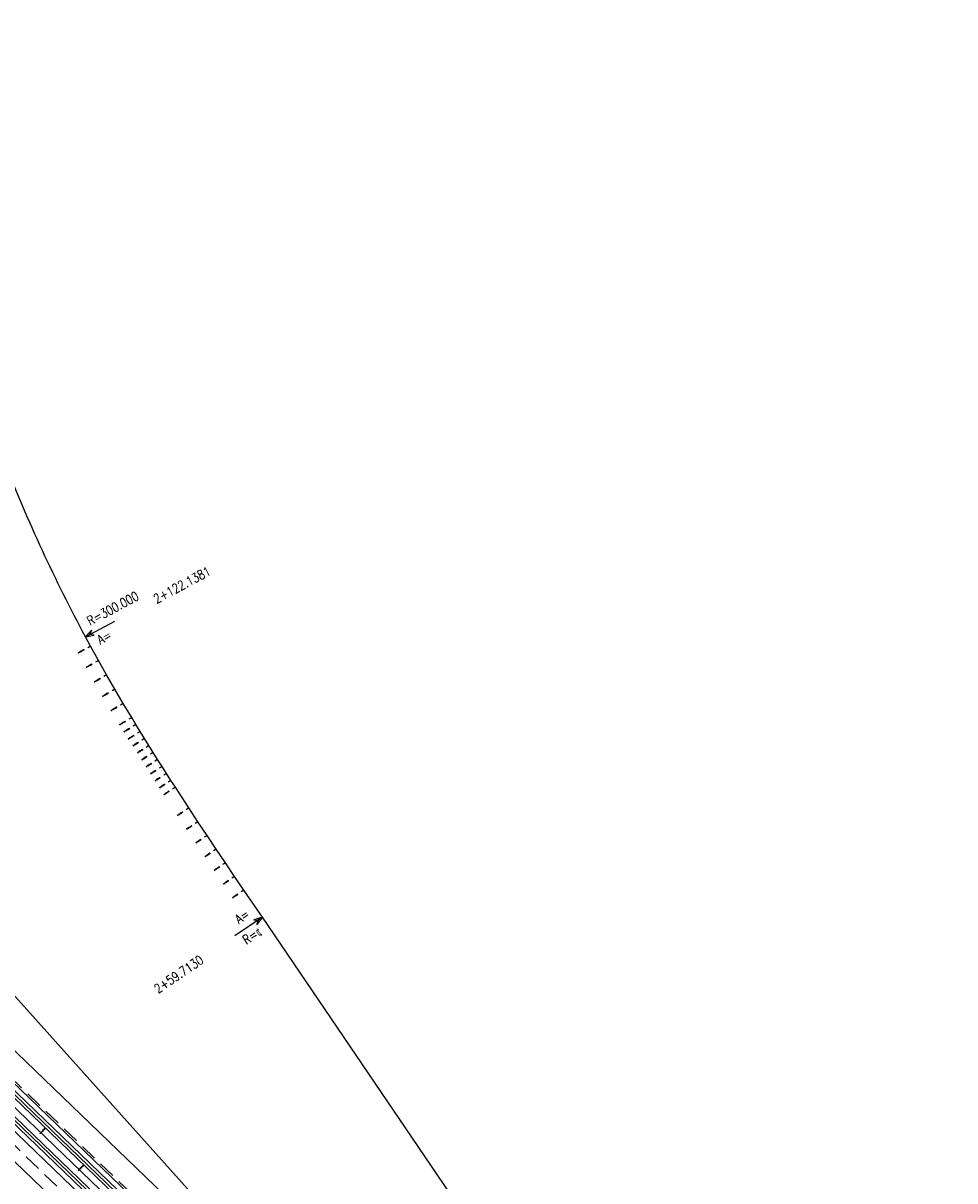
# Model space of a CAD drawing. Header units: metres. Extents: x 3458045 to 3462392, y 5482308 to 5484762.
# Tile 183 of 256: x 3459517 to 3459692, y 5483835 to 5484053. Entities that reach past the tile are written whole.
import ezdxf
from ezdxf.enums import TextEntityAlignment as Align

# ---------------------------------------------------------------- set-up
doc = ezdxf.new("R2010")
doc.units = ezdxf.units.M
doc.linetypes.add('AUSGEZOGEN', pattern=[2, 1, 1])
doc.linetypes.add('VERDECKT2', pattern=[4.7625, 3.175, -1.5875])
doc.layers.get('0').update_dxf_attribs({"linetype": 'CONTINUOUS'})
for name, color, linetype in [('-SP_AXIS', 7, 'CONTINUOUS'), ('SP_ACHSE_8901', 7, 'CONTINUOUS'), ('SP_ACHSE_8911', 7, 'CONTINUOUS'), ('SP_AXIS', 7, 'CONTINUOUS'), ('SP_BAUGRUBE-VERBAU', 210, 'AUSGEZOGEN'), ('SP_StadtbahnFluchtweg', 1, 'CONTINUOUS'), ('SP_Trogwand_L7+8', 2, 'CONTINUOUS'), ('SP_Tunnelwand_L7+8', 2, 'VERDECKT2'), ('SP_Vb_Planung', 10, 'CONTINUOUS'), ('T__AXIS', 3, 'CONTINUOUS')]:
    doc.layers.add(name, color=color, linetype=linetype)
doc.styles.add('K_ISOCP', font='k_isocp.shx')
doc.styles.add('SIMPLEX8', font='simplexd.shx', dxfattribs={"width": 0.8})
doc.linetypes.add('EISENBAHN', pattern='A,0.15,[130,ltypeshp.shx,S=0.25,R=0,X=0,Y=0],0.15', length=0.3)

# ---------------------------------------------------------------- blocks, each defined once
blk = doc.blocks.new('kmr_i')
at = {"color": 1, "linetype": 'Continuous'}
blk.add_line((0, 0), (0, 1.416438), dxfattribs=at)
at = {"color": 1, "linetype": 'Continuous', "style": 'SIMPLEX8', "width": 0.8}
blk.add_attdef('STATION', text='', height=1, rotation=270.00005842, dxfattribs=at).set_placement((0, -0.50985), align=Align.MIDDLE_LEFT)
blk = doc.blocks.new('kmr_li')
at = {"color": 1, "linetype": 'Continuous'}
blk.add_line((0, 0), (0, 3.57), dxfattribs=at)
at = {"color": 1}
for p, q in [((0, 0), (-0.31, 0.91)), ((-0.31, 0.91), (0, 0.52)), ((0, 0), (0.31, 0.91)), ((0.31, 0.91), (0, 0.52))]:
    blk.add_line(p, q, dxfattribs=at)
at = {"color": 1, "linetype": 'Continuous', "style": 'K_ISOCP'}
blk.add_attdef('STATION', text='', height=1, rotation=270.0001, dxfattribs=at).set_placement((0, 4.4), align=Align.MIDDLE_RIGHT)
blk.add_attdef('PARAUL', text='', height=1, rotation=270.0001, dxfattribs=at).set_placement((-0.5, 1), align=Align.TOP_RIGHT)
blk.add_attdef('PARAOL', text='', height=1, rotation=270.0001, dxfattribs=at).set_placement((0.5, 1), align=Align.BOTTOM_RIGHT)
blk = doc.blocks.new('kmr_re')
at = {"color": 1}
for p, q in [((0, 0), (-0.306221, -0.907473)), ((0, 0), (0.306221, -0.907473)), ((-0.306221, -0.907473), (0, -0.51875)), ((0.306221, -0.907473), (0, -0.51875))]:
    blk.add_line(p, q, dxfattribs=at)
at = {"color": 1, "linetype": 'Continuous'}
blk.add_line((0, 0), (0, -3.57143), dxfattribs=at)
at = {"color": 1, "linetype": 'Continuous', "style": 'K_ISOCP'}
blk.add_attdef('PARAUL', text='', height=1, rotation=270.00005842, dxfattribs=at).set_placement((-0.5, -1), align=Align.TOP_LEFT)
blk.add_attdef('PARAOL', text='', height=1, rotation=270.00005842, dxfattribs=at).set_placement((0.5, -1), align=Align.BOTTOM_LEFT)
blk.add_attdef('STATION', text='', height=1, rotation=270.00005842, dxfattribs=at).set_placement((0, -3.57143), align=Align.MIDDLE_LEFT)

msp = doc.modelspace()

# ---------------------------------------------------------------- linework, layer by layer
at = {"layer": '-SP_AXIS'}
msp.add_lwpolyline([(3459605.1903, 5483820.5985), (3459561.6661, 5483884.5812), (3459558.1825, 5483889.7061), (3459556.444, 5483892.2708), (3459554.7094, 5483894.8381), (3459552.9801, 5483897.409), (3459551.2574, 5483899.9843), (3459549.5426, 5483902.5649), (3459547.8371, 5483905.1516), (3459545.2991, 5483909.0451), (3459544.4593, 5483910.3469), (3459543.6227, 5483911.6508), (3459542.7897, 5483912.9569), (3459541.9604, 5483914.2655), (3459541.1349, 5483915.5764), (3459540.3135, 5483916.8899), (3459539.4962, 5483918.206), (3459538.6834, 5483919.5248), (3459537.8751, 5483920.8464), (3459537.0716, 5483922.171), (3459535.4795, 5483924.829), (3459533.9086, 5483927.4996), (3459532.3604, 5483930.1835), (3459530.8362, 5483932.881), (3459529.3378, 5483935.593), (3459528.3817, 5483937.3572, -0.03024499), (3459513.1723, 5483970.2741)], format="xyb", dxfattribs=at)
at = {"layer": 'SP_ACHSE_8901'}
msp.add_lwpolyline([(3459316.099, 5484028.11), (3459322.1999, 5484021.1465, 0.03059047), (3459365.5154, 5483977.4159, 0.00331951), (3459370.8846, 5483972.6857, 0.00367116), (3459378.0689, 5483966.5341, 0.00285534), (3459385.333, 5483960.4767, 0.00203953), (3459392.656, 5483954.4908, 0.00122372), (3459400.0179, 5483948.5527, 0.00040791), (3459407.3992, 5483942.6387, -0.00036746), (3459415.5933, 5483936.0742, -0.00110237), (3459423.7681, 5483929.4856, -0.00183729), (3459431.9041, 5483922.8491, -0.0025722), (3459439.9811, 5483916.1411, -0.00245403), (3459446.0851, 5483910.9661, -0.01456303), (3459478.4179, 5483881.5975), (3459663.5917, 5483703.287, -0.0763528)], format="xyb", dxfattribs=at)
at = {"layer": 'SP_ACHSE_8911'}
msp.add_lwpolyline([(3459666.0197, 5483705.8087), (3459480.8452, 5483884.1198, 0.01460522), (3459448.2649, 5483913.7082, 0.00242443), (3459442.2102, 5483918.8404, 0.00256822), (3459434.1203, 5483925.5585, 0.00183444), (3459425.9715, 5483932.2051, 0.00110066), (3459417.7839, 5483938.8037, 0.00036689), (3459409.5769, 5483945.3783, -0.00040894), (3459402.2143, 5483951.2772, -0.00122684), (3459394.8711, 5483957.2001, -0.00204473), (3459387.5668, 5483963.1709, -0.00286262), (3459380.3214, 5483969.2131, -0.00368052), (3459373.1558, 5483975.3496, -0.00337914), (3459367.7243, 5483980.1366, -0.03050846), (3459324.8322, 5484023.4541), (3459318.7313, 5484030.4176)], format="xyb", dxfattribs=at)
at = {"layer": 'SP_AXIS'}
for points in [[(3459666.0197, 5483705.8087), (3459480.8452, 5483884.1198, 0.01460522), (3459448.2649, 5483913.7082, 0.00242443), (3459442.2102, 5483918.8404, 0.00256822), (3459434.1203, 5483925.5585, 0.00183444), (3459425.9715, 5483932.2051, 0.00110066), (3459417.7839, 5483938.8037, 0.00036689), (3459409.5769, 5483945.3783, -0.00040894), (3459402.2143, 5483951.2772, -0.00122684), (3459394.8711, 5483957.2001, -0.00204473), (3459387.5668, 5483963.1709, -0.00286262), (3459380.3214, 5483969.2131, -0.00368052), (3459373.1558, 5483975.3496, -0.00337914), (3459367.7243, 5483980.1366, -0.03050846), (3459324.8322, 5484023.4541), (3459318.7313, 5484030.4176)], [(3459316.099, 5484028.11), (3459322.1999, 5484021.1465, 0.03059047), (3459365.5154, 5483977.4159, 0.00331951), (3459370.8846, 5483972.6857, 0.00367116), (3459378.0689, 5483966.5341, 0.00285534), (3459385.333, 5483960.4767, 0.00203953), (3459392.656, 5483954.4908, 0.00122372), (3459400.0179, 5483948.5527, 0.00040791), (3459407.3992, 5483942.6387, -0.00036746), (3459415.5933, 5483936.0742, -0.00110237), (3459423.7681, 5483929.4856, -0.00183729), (3459431.9041, 5483922.8491, -0.0025722), (3459439.9811, 5483916.1411, -0.00245403), (3459446.0851, 5483910.9661, -0.01456303), (3459478.4179, 5483881.5975), (3459663.5917, 5483703.287, -0.0763528)], [(3459685.2101, 5483695.5185), (3459504.9574, 5483869.1071, 0.00043567), (3459498.5752, 5483875.2462, 0.00130701), (3459492.1717, 5483881.363, 0.00217835), (3459485.7257, 5483887.435, 0.00304969), (3459479.2166, 5483893.4392, 0.00392104), (3459472.6244, 5483899.3521, 0.00035829), (3459472.0824, 5483899.8297, 0.00884723), (3459458.5943, 5483911.2802, 0.00169844), (3459455.851, 5483913.511, 0.00364421), (3459448.9199, 5483919.0226, -0.02537755), (3459395.0209, 5483963.6821, -0.00265452), (3459391.1135, 5483967.3039, -0.0041028), (3459387.2554, 5483970.9783, -0.00353468), (3459384.7251, 5483973.4642, -0.00529461), (3459381.3121, 5483976.9394, -0.0050613), (3459377.6652, 5483980.8137, -0.00362068), (3459374.0813, 5483984.7559, -0.0021724), (3459370.5433, 5483988.7395, -0.00072413), (3459367.0285, 5483992.7435), (3459348.4319, 5484013.9693)], [(3459400.39, 5483944.13, -0.02091605), (3459462.9996, 5483888.6898), (3459657.2317, 5483701.6383, -0.00043567)]]:
    msp.add_lwpolyline(points, format="xyb", dxfattribs=at)
at = {"layer": 'SP_BAUGRUBE-VERBAU'}
msp.add_lwpolyline([(3459341.468, 5484052.8071), (3459347.0418, 5484045.415, 0.03059047), (3459387.6199, 5483997.9406, 0.00331951), (3459392.6972, 5483992.7587, 0.00367116), (3459399.4886, 5483986.0199, 0.00285534), (3459406.3495, 5483979.3877, 0.00203953), (3459413.2575, 5483972.8395, 0.00122372), (3459420.1906, 5483966.353, 0.00040791), (3459427.1272, 5483959.9055, -0.00036746), (3459434.8098, 5483952.7653, -0.00110237), (3459442.4557, 5483945.6172, -0.00183729), (3459450.0438, 5483938.4392, -0.0025722), (3459457.5525, 5483931.2097, -0.00245403), (3459463.2084, 5483925.6523, -0.01456303), (3459493.0041, 5483894.304), (3459664.6047, 5483702.8955, -0.04555037)], format="xyb", dxfattribs=at)
at = {"layer": 'SP_StadtbahnFluchtweg'}
for points in [[(3459770.9868, 5483573.8591, 0.07051565), (3459667.0255, 5483706.8532), (3459481.8509, 5483885.1643, 0.01460522), (3459449.208, 5483914.8096, 0.00242443), (3459443.1423, 5483919.951, 0.00256822), (3459435.0409, 5483926.6787, 0.00183444), (3459426.8839, 5483933.332, 0.00110066), (3459418.6913, 5483939.9347, 0.00036689), (3459410.4827, 5483946.5107, -0.00040894), (3459403.1219, 5483952.4081, -0.00122684), (3459395.7842, 5483958.3265, -0.00204473), (3459388.489, 5483964.2898, -0.00286262), (3459381.2564, 5483970.3214, -0.00368052), (3459374.107, 5483976.444, -0.00337914), (3459368.6904, 5483981.2179, -0.03050846), (3459325.9228, 5484024.4096), (3459319.8219, 5484031.3731)], [(3459765.3996, 5483570.6363, 0.07051498), (3459662.5516, 5483702.2071), (3459477.377, 5483880.5182, 0.01460522), (3459445.0129, 5483909.9102, 0.00242443), (3459438.9957, 5483915.0106, 0.00256822), (3459430.9457, 5483921.6955, 0.00183444), (3459422.8254, 5483928.3189, 0.00110066), (3459414.655, 5483934.9038, 0.00036689), (3459406.4537, 5483941.4738, -0.00040894), (3459399.0848, 5483947.3777, -0.00122684), (3459391.7225, 5483953.316, -0.00204473), (3459384.3865, 5483959.3127, -0.00286262), (3459377.0972, 5483965.3916, -0.00368052), (3459369.8756, 5483971.5759, -0.00337914), (3459364.3931, 5483976.408, -0.03050846), (3459321.0714, 5484020.1592), (3459314.9705, 5484027.1227)]]:
    msp.add_lwpolyline(points, format="xyb", dxfattribs=at)
at = {"layer": 'SP_Trogwand_L7+8', "color": 1, "linetype": 'VERDECKT2'}
msp.add_lwpolyline([(3459313.5605, 5484025.8859), (3459319.6613, 5484018.9225, 0.03059047), (3459363.2672, 5483974.8987, 0.00331951), (3459368.6704, 5483970.1385, 0.00367116), (3459375.8927, 5483963.9544, 0.00285534), (3459383.1863, 5483957.8724, 0.00203953), (3459390.5307, 5483951.869, 0.00122372), (3459397.9055, 5483945.9206, 0.00040791), (3459405.2911, 5483940.0032, -0.00036746), (3459413.4813, 5483933.4418, -0.00110237), (3459421.6445, 5483926.8625, -0.00183729), (3459429.7612, 5483920.2417, -0.0025722), (3459437.8115, 5483913.5558, -0.00245403), (3459443.8899, 5483908.4025, -0.01456303), (3459476.0769, 5483879.1664), (3459661.2507, 5483700.8559, -0.07070949), (3459764.0019, 5483569.3047, -0.07070949)], format="xyb", dxfattribs=at)
at = {"layer": 'SP_Tunnelwand_L7+8'}
msp.add_lwpolyline([(3459667.3099, 5483707.1486), (3459482.1353, 5483885.4597, 0.01460522), (3459449.4746, 5483915.1211, 0.00242443), (3459443.4059, 5483920.2651, 0.00256822), (3459435.3012, 5483926.9955, 0.00183444), (3459427.1419, 5483933.6507, 0.00110066), (3459418.9479, 5483940.2545, 0.00036689), (3459410.7388, 5483946.8308, -0.00040894), (3459403.3785, 5483952.7278, -0.00122684), (3459396.0424, 5483958.645, -0.00204473), (3459388.7498, 5483964.6062, -0.00286262), (3459381.5208, 5483970.6348, -0.00368052), (3459374.376, 5483976.7534, -0.00337914), (3459368.9636, 5483981.5237, -0.03050846), (3459326.2312, 5484024.6798), (3459320.1303, 5484031.6433)], format="xyb", dxfattribs=at)
at = {"layer": 'SP_Vb_Planung', "linetype": 'AUSGEZOGEN', "lineweight": 13, "ltscale": 13}
for points in [[(3459666.3666, 5483706.1689), (3459481.192, 5483884.48, 0.01460522), (3459448.5901, 5483914.088, 0.00242443), (3459442.5316, 5483919.2234, 0.00256822), (3459434.4377, 5483925.9448, 0.00183444), (3459426.2861, 5483932.5937, 0.00110066), (3459418.0968, 5483939.1937, 0.00036689), (3459409.8893, 5483945.7688, -0.00040894), (3459402.5273, 5483951.6671, -0.00122684), (3459395.186, 5483957.5885, -0.00204473), (3459387.8848, 5483963.5568, -0.00286262), (3459380.6438, 5483969.5953, -0.00368052), (3459373.4838, 5483975.727, -0.00337914), (3459368.0575, 5483980.5095, -0.03050846), (3459325.2083, 5484023.7836), (3459319.1074, 5484030.7471)], [(3459665.6729, 5483705.4486), (3459480.4984, 5483883.7597, 0.01460522), (3459447.9397, 5483913.3284, 0.00242443), (3459441.8887, 5483918.4574, 0.00256822), (3459433.8028, 5483925.1722, 0.00183444), (3459425.6569, 5483931.8164, 0.00110066), (3459417.471, 5483938.4137, 0.00036689), (3459409.2646, 5483944.9879, -0.00040894), (3459401.9014, 5483950.8872, -0.00122684), (3459394.5562, 5483956.8117, -0.00204473), (3459387.2487, 5483962.7851, -0.00286262), (3459379.999, 5483968.831, -0.00368052), (3459372.8278, 5483974.9722, -0.00337914), (3459367.3912, 5483979.7637, -0.03050846), (3459324.4561, 5484023.1246), (3459318.3552, 5484030.0881)], [(3459315.7229, 5484027.7805), (3459321.8238, 5484020.817, 0.03059047), (3459365.1823, 5483977.043, 0.00331951), (3459370.5565, 5483972.3083, 0.00367116), (3459377.7465, 5483966.1519, 0.00285534), (3459385.0149, 5483960.0909, 0.00203953), (3459392.3411, 5483954.1024, 0.00122372), (3459399.705, 5483948.1628, 0.00040791), (3459407.0869, 5483942.2483, -0.00036746), (3459415.2804, 5483935.6842, -0.00110237), (3459423.4535, 5483929.097, -0.00183729), (3459431.5866, 5483922.4628, -0.0025722), (3459439.6597, 5483915.7581, -0.00245403), (3459445.7599, 5483910.5863, -0.01456303), (3459478.0711, 5483881.2373), (3459663.2449, 5483702.9268, -0.0763528)], [(3459316.4751, 5484028.4395), (3459322.576, 5484021.476, 0.03059047), (3459365.8484, 5483977.7888, 0.00331951), (3459371.2126, 5483973.063, 0.00367116), (3459378.3913, 5483966.9162, 0.00285534), (3459385.651, 5483960.8626, 0.00203953), (3459392.9708, 5483954.8792, 0.00122372), (3459400.3309, 5483948.9427, 0.00040791), (3459407.7115, 5483943.0292, -0.00036746), (3459415.9062, 5483936.4642, -0.00110237), (3459424.0828, 5483929.8742, -0.00183729), (3459432.2215, 5483923.2354, -0.0025722), (3459440.3025, 5483916.5241, -0.00245403), (3459446.4103, 5483911.3459, -0.01456303), (3459478.7647, 5483881.9576), (3459663.9385, 5483703.6472, -0.0763528)]]:
    msp.add_lwpolyline(points, format="xyb", dxfattribs=at)
at = {"layer": 'SP_Vb_Planung', "linetype": 'EISENBAHN', "lineweight": 13, "ltscale": 13}
for points in [[(3459666.0197, 5483705.8087), (3459480.8452, 5483884.1198, 0.01460522), (3459448.2649, 5483913.7082, 0.00242443), (3459442.2102, 5483918.8404, 0.00256822), (3459434.1203, 5483925.5585, 0.00183444), (3459425.9715, 5483932.2051, 0.00110066), (3459417.7839, 5483938.8037, 0.00036689), (3459409.5769, 5483945.3783, -0.00040894), (3459402.2143, 5483951.2772, -0.00122684), (3459394.8711, 5483957.2001, -0.00204473), (3459387.5668, 5483963.1709, -0.00286262), (3459380.3214, 5483969.2131, -0.00368052), (3459373.1558, 5483975.3496, -0.00337914), (3459367.7243, 5483980.1366, -0.03050846), (3459324.8322, 5484023.4541), (3459318.7313, 5484030.4176)], [(3459316.099, 5484028.11), (3459322.1999, 5484021.1465, 0.03059047), (3459365.5154, 5483977.4159, 0.00331951), (3459370.8846, 5483972.6857, 0.00367116), (3459378.0689, 5483966.5341, 0.00285534), (3459385.333, 5483960.4767, 0.00203953), (3459392.656, 5483954.4908, 0.00122372), (3459400.0179, 5483948.5527, 0.00040791), (3459407.3992, 5483942.6387, -0.00036746), (3459415.5933, 5483936.0742, -0.00110237), (3459423.7681, 5483929.4856, -0.00183729), (3459431.9041, 5483922.8491, -0.0025722), (3459439.9811, 5483916.1411, -0.00245403), (3459446.0851, 5483910.9661, -0.01456303), (3459478.4179, 5483881.5975), (3459663.5917, 5483703.287, -0.0763528)]]:
    msp.add_lwpolyline(points, format="xyb", dxfattribs=at)
at = {"layer": 'T__AXIS'}
msp.add_lwpolyline([(3459664.8059, 5483704.5483), (3459479.6324, 5483882.859, 0.01459465), (3459447.152, 5483912.358, 0.00242727), (3459441.1044, 5483917.4845, 0.0025712), (3459433.0241, 5483924.195, 0.00183657), (3459424.8849, 5483930.834, 0.00110194), (3459416.7069, 5483937.4251, 0.00036731), (3459408.5095, 5483943.9921, -0.0004083), (3459401.1352, 5483949.9004, -0.00122489), (3459393.7803, 5483955.8327, -0.00204148), (3459386.4643, 5483961.8129, -0.00285808), (3459379.2073, 5483967.8645, -0.00367468), (3459372.0299, 5483974.0104, -0.0033651), (3459366.6025, 5483978.793, -0.03053764), (3459323.5167, 5484022.3011), (3459317.4158, 5484029.2646)], format="xyb", dxfattribs=at)

# ---------------------------------------------------------------- block references
at = {"layer": '-SP_AXIS'}
ref = msp.add_blockref('kmr_re', (3459528.3817, 5483937.3572), dxfattribs=dict(at, xscale=1.75, yscale=1.75, zscale=1.75, rotation=118.2642705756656))
ref.add_attrib('STATION', ' 2+122.1381', dxfattribs={"layer": '0', "color": 1, "linetype": 'Continuous', "height": 1.75, "rotation": 28.264329, "style": 'SIMPLEX8', "width": 0.8}).set_placement((3459540.5061, 5483943.8757), align=Align.MIDDLE_LEFT)
ref.add_attrib('PARAOL', 'R=300.000', dxfattribs={"layer": '0', "color": 1, "linetype": 'Continuous', "height": 1.75, "rotation": 28.264329, "style": 'SIMPLEX8', "width": 0.8}).set_placement((3459529.5087, 5483938.9565), align=Align.BOTTOM_LEFT)
ref.add_attrib('PARAUL', 'A=', dxfattribs={"layer": '0', "color": 1, "linetype": 'Continuous', "height": 1.75, "rotation": 28.264329, "style": 'SIMPLEX8', "width": 0.8}).set_placement((3459530.3374, 5483937.4152), align=Align.TOP_LEFT)
ref = msp.add_blockref('kmr_li', (3459529.3378, 5483935.593), dxfattribs=dict(at, xscale=0.1750000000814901, yscale=0.1750000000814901, zscale=0.1750000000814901, rotation=118.4538428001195))
ref.add_attrib('STATION', ' 2+120.1315', dxfattribs={"layer": '0', "color": 1, "linetype": 'Continuous', "height": 0.175, "rotation": 28.453901, "style": 'SIMPLEX8', "width": 0.8}).set_placement((3459528.1275, 5483934.9371), align=Align.MIDDLE_RIGHT)
ref = msp.add_blockref('kmr_li', (3459530.8362, 5483932.881), dxfattribs=dict(at, xscale=0.1750000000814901, yscale=0.1750000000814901, zscale=0.1750000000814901, rotation=118.9228225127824))
ref.add_attrib('STATION', ' 2+117.0331', dxfattribs={"layer": '0', "color": 1, "linetype": 'Continuous', "height": 0.175, "rotation": 28.922881, "style": 'SIMPLEX8', "width": 0.8}).set_placement((3459529.6314, 5483932.2153), align=Align.MIDDLE_RIGHT)
ref = msp.add_blockref('kmr_li', (3459532.3604, 5483930.1835), dxfattribs=dict(at, xscale=0.1750000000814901, yscale=0.1750000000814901, zscale=0.1750000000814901, rotation=119.4661619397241))
ref.add_attrib('STATION', ' 2+113.9348', dxfattribs={"layer": '0', "color": 1, "linetype": 'Continuous', "height": 0.175, "rotation": 29.46622, "style": 'SIMPLEX8', "width": 0.8}).set_placement((3459531.1619, 5483929.5063), align=Align.MIDDLE_RIGHT)
ref = msp.add_blockref('kmr_li', (3459533.9086, 5483927.4996), dxfattribs=dict(at, xscale=0.1750000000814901, yscale=0.1750000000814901, zscale=0.1750000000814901, rotation=119.9801669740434))
ref.add_attrib('STATION', ' 2+110.8364', dxfattribs={"layer": '0', "color": 1, "linetype": 'Continuous', "height": 0.175, "rotation": 29.980225, "style": 'SIMPLEX8', "width": 0.8}).set_placement((3459532.7163, 5483926.8118), align=Align.MIDDLE_RIGHT)
ref = msp.add_blockref('kmr_li', (3459535.4795, 5483924.829), dxfattribs=dict(at, xscale=0.1750000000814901, yscale=0.1750000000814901, zscale=0.1750000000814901, rotation=120.4647742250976))
ref.add_attrib('STATION', ' 2+107.7380', dxfattribs={"layer": '0', "color": 1, "linetype": 'Continuous', "height": 0.175, "rotation": 30.464833, "style": 'SIMPLEX8', "width": 0.8}).set_placement((3459534.293, 5483924.1311), align=Align.MIDDLE_RIGHT)
ref = msp.add_blockref('kmr_li', (3459537.0716, 5483922.171), dxfattribs=dict(at, xscale=0.1750000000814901, yscale=0.1750000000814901, zscale=0.1750000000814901, rotation=120.9200168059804))
ref.add_attrib('STATION', ' 2+104.6396', dxfattribs={"layer": '0', "color": 1, "linetype": 'Continuous', "height": 0.175, "rotation": 30.920075, "style": 'SIMPLEX8', "width": 0.8}).set_placement((3459535.8907, 5483921.4636), align=Align.MIDDLE_RIGHT)
ref = msp.add_blockref('kmr_li', (3459537.8751, 5483920.8464), dxfattribs=dict(at, xscale=0.1750000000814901, yscale=0.1750000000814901, zscale=0.1750000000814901, rotation=121.243092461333))
ref.add_attrib('STATION', ' 2+103.0904', dxfattribs={"layer": '0', "color": 1, "linetype": 'Continuous', "height": 0.175, "rotation": 31.243151, "style": 'SIMPLEX8', "width": 0.8}).set_placement((3459536.6982, 5483920.1325), align=Align.MIDDLE_RIGHT)
ref = msp.add_blockref('kmr_li', (3459538.6834, 5483919.5248), dxfattribs=dict(at, xscale=0.1750000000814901, yscale=0.1750000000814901, zscale=0.1750000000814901, rotation=121.4487038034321))
ref.add_attrib('STATION', ' 2+101.5412', dxfattribs={"layer": '0', "color": 1, "linetype": 'Continuous', "height": 0.175, "rotation": 31.448762, "style": 'SIMPLEX8', "width": 0.8}).set_placement((3459537.509, 5483918.8066), align=Align.MIDDLE_RIGHT)
ref = msp.add_blockref('kmr_li', (3459539.4962, 5483918.206), dxfattribs=dict(at, xscale=0.1750000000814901, yscale=0.1750000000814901, zscale=0.1750000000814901, rotation=121.6469571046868))
ref.add_attrib('STATION', ' 2+99.9920', dxfattribs={"layer": '0', "color": 1, "linetype": 'Continuous', "height": 0.175, "rotation": 31.647016, "style": 'SIMPLEX8', "width": 0.8}).set_placement((3459538.3244, 5483917.4837), align=Align.MIDDLE_RIGHT)
ref = msp.add_blockref('kmr_li', (3459540.3135, 5483916.8899), dxfattribs=dict(at, xscale=0.1750000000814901, yscale=0.1750000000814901, zscale=0.1750000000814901, rotation=121.8378281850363))
ref.add_attrib('STATION', ' 2+98.4428', dxfattribs={"layer": '0', "color": 1, "linetype": 'Continuous', "height": 0.175, "rotation": 31.837887, "style": 'SIMPLEX8', "width": 0.8}).set_placement((3459539.144, 5483916.1637), align=Align.MIDDLE_RIGHT)
ref = msp.add_blockref('kmr_li', (3459541.1349, 5483915.5764), dxfattribs=dict(at, xscale=0.1750000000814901, yscale=0.1750000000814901, zscale=0.1750000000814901, rotation=122.0214447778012))
ref.add_attrib('STATION', ' 2+96.8937', dxfattribs={"layer": '0', "color": 1, "linetype": 'Continuous', "height": 0.175, "rotation": 32.021503, "style": 'SIMPLEX8', "width": 0.8}).set_placement((3459539.9678, 5483914.8465), align=Align.MIDDLE_RIGHT)
ref = msp.add_blockref('kmr_li', (3459541.9604, 5483914.2655), dxfattribs=dict(at, xscale=0.1750000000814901, yscale=0.1750000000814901, zscale=0.1750000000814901, rotation=122.1976245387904))
ref.add_attrib('STATION', ' 2+95.3445', dxfattribs={"layer": '0', "color": 1, "linetype": 'Continuous', "height": 0.175, "rotation": 32.197683, "style": 'SIMPLEX8', "width": 0.8}).set_placement((3459540.7955, 5483913.532), align=Align.MIDDLE_RIGHT)
ref = msp.add_blockref('kmr_li', (3459542.7897, 5483912.9569), dxfattribs=dict(at, xscale=0.1750000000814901, yscale=0.1750000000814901, zscale=0.1750000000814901, rotation=122.3665144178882))
ref.add_attrib('STATION', ' 2+93.7953', dxfattribs={"layer": '0', "color": 1, "linetype": 'Continuous', "height": 0.175, "rotation": 32.366573, "style": 'SIMPLEX8', "width": 0.8}).set_placement((3459541.627, 5483912.22), align=Align.MIDDLE_RIGHT)
ref = msp.add_blockref('kmr_li', (3459543.6227, 5483911.6508), dxfattribs=dict(at, xscale=0.1750000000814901, yscale=0.1750000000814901, zscale=0.1750000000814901, rotation=122.5280796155))
ref.add_attrib('STATION', ' 2+92.2461', dxfattribs={"layer": '0', "color": 1, "linetype": 'Continuous', "height": 0.175, "rotation": 32.528138, "style": 'SIMPLEX8', "width": 0.8}).set_placement((3459542.4621, 5483910.9106), align=Align.MIDDLE_RIGHT)
ref = msp.add_blockref('kmr_li', (3459544.4593, 5483910.3469), dxfattribs=dict(at, xscale=0.1750000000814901, yscale=0.1750000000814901, zscale=0.1750000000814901, rotation=122.6822275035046))
ref.add_attrib('STATION', ' 2+90.6969', dxfattribs={"layer": '0', "color": 1, "linetype": 'Continuous', "height": 0.175, "rotation": 32.682286, "style": 'SIMPLEX8', "width": 0.8}).set_placement((3459543.3006, 5483909.6035), align=Align.MIDDLE_RIGHT)
ref = msp.add_blockref('kmr_li', (3459545.2991, 5483909.0451), dxfattribs=dict(at, xscale=0.1750000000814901, yscale=0.1750000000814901, zscale=0.1750000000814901, rotation=122.829115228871))
ref.add_attrib('STATION', ' 2+89.1477', dxfattribs={"layer": '0', "color": 1, "linetype": 'Continuous', "height": 0.175, "rotation": 32.829174, "style": 'SIMPLEX8', "width": 0.8}).set_placement((3459544.1424, 5483908.2988), align=Align.MIDDLE_RIGHT)
ref = msp.add_blockref('kmr_li', (3459547.8371, 5483905.1516), dxfattribs=dict(at, xscale=0.1750000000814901, yscale=0.1750000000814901, zscale=0.1750000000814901, rotation=123.0983399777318))
ref.add_attrib('STATION', ' 2+84.5001', dxfattribs={"layer": '0', "color": 1, "linetype": 'Continuous', "height": 0.175, "rotation": 33.098398, "style": 'SIMPLEX8', "width": 0.8}).set_placement((3459546.6839, 5483904.3999), align=Align.MIDDLE_RIGHT)
ref = msp.add_blockref('kmr_li', (3459549.5426, 5483902.5649), dxfattribs=dict(at, xscale=0.1750000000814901, yscale=0.1750000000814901, zscale=0.1750000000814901, rotation=123.3981710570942))
ref.add_attrib('STATION', ' 2+81.4017', dxfattribs={"layer": '0', "color": 1, "linetype": 'Continuous', "height": 0.175, "rotation": 33.398229, "style": 'SIMPLEX8', "width": 0.8}).set_placement((3459548.3933, 5483901.8072), align=Align.MIDDLE_RIGHT)
ref = msp.add_blockref('kmr_li', (3459551.2574, 5483899.9843), dxfattribs=dict(at, xscale=0.1750000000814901, yscale=0.1750000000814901, zscale=0.1750000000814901, rotation=123.6037549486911))
ref.add_attrib('STATION', ' 2+78.3034', dxfattribs={"layer": '0', "color": 1, "linetype": 'Continuous', "height": 0.175, "rotation": 33.603813, "style": 'SIMPLEX8', "width": 0.8}).set_placement((3459550.1109, 5483899.2225), align=Align.MIDDLE_RIGHT)
ref = msp.add_blockref('kmr_li', (3459552.9801, 5483897.409), dxfattribs=dict(at, xscale=0.1750000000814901, yscale=0.1750000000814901, zscale=0.1750000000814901, rotation=123.7799907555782))
ref.add_attrib('STATION', ' 2+75.2050', dxfattribs={"layer": '0', "color": 1, "linetype": 'Continuous', "height": 0.175, "rotation": 33.780049, "style": 'SIMPLEX8', "width": 0.8}).set_placement((3459551.8359, 5483896.6436), align=Align.MIDDLE_RIGHT)
ref = msp.add_blockref('kmr_li', (3459554.7094, 5483894.8381), dxfattribs=dict(at, xscale=0.1750000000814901, yscale=0.1750000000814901, zscale=0.1750000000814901, rotation=123.9268339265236))
ref.add_attrib('STATION', ' 2+72.1066', dxfattribs={"layer": '0', "color": 1, "linetype": 'Continuous', "height": 0.175, "rotation": 33.926892, "style": 'SIMPLEX8', "width": 0.8}).set_placement((3459553.5672, 5483894.0698), align=Align.MIDDLE_RIGHT)
ref = msp.add_blockref('kmr_li', (3459556.444, 5483892.2708), dxfattribs=dict(at, xscale=0.1750000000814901, yscale=0.1750000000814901, zscale=0.1750000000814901, rotation=124.0443156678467))
ref.add_attrib('STATION', ' 2+69.0082', dxfattribs={"layer": '0', "color": 1, "linetype": 'Continuous', "height": 0.175, "rotation": 34.044374, "style": 'SIMPLEX8', "width": 0.8}).set_placement((3459555.3034, 5483891.5001), align=Align.MIDDLE_RIGHT)
ref = msp.add_blockref('kmr_li', (3459558.1825, 5483889.7061), dxfattribs=dict(at, xscale=0.1750000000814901, yscale=0.1750000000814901, zscale=0.1750000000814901, rotation=124.1324305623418))
ref.add_attrib('STATION', ' 2+65.9098', dxfattribs={"layer": '0', "color": 1, "linetype": 'Continuous', "height": 0.175, "rotation": 34.132489, "style": 'SIMPLEX8', "width": 0.8}).set_placement((3459557.0431, 5483888.9337), align=Align.MIDDLE_RIGHT)
ref = msp.add_blockref('kmr_li', (3459561.6661, 5483884.5812), dxfattribs=dict(at, xscale=1.75, yscale=1.75, zscale=1.75, rotation=124.2058726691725))
ref.add_attrib('STATION', ' 2+59.7130', dxfattribs={"layer": '0', "color": 1, "linetype": 'Continuous', "height": 1.75, "rotation": 34.205931, "style": 'SIMPLEX8', "width": 0.8}).set_placement((3459550.2817, 5483876.8427), align=Align.MIDDLE_RIGHT)
ref.add_attrib('PARAOL', 'A=', dxfattribs={"layer": '0', "color": 1, "linetype": 'Continuous', "height": 1.75, "rotation": 34.205931, "style": 'SIMPLEX8', "width": 0.8}).set_placement((3459559.727, 5483884.3211), align=Align.BOTTOM_RIGHT)
ref.add_attrib('PARAUL', 'R=¢', dxfattribs={"layer": '0', "color": 1, "linetype": 'Continuous', "height": 1.75, "rotation": 34.205931, "style": 'SIMPLEX8', "width": 0.8}).set_placement((3459560.7107, 5483882.8738), align=Align.TOP_RIGHT)
at = {"layer": 'T__AXIS', "xscale": 0.1750000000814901, "yscale": 0.1750000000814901, "zscale": 0.1750000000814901, "rotation": 136.0816559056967}
for p, values in [((3459519.9672, 5483844.019), {'STATION': '0+557.500'}), ((3459527.1705, 5483837.0827), {'STATION': '0+547.500'})]:
    msp.add_blockref('kmr_i', p, dxfattribs=at).add_auto_attribs(values)

doc.saveas('drawing.dxf')
